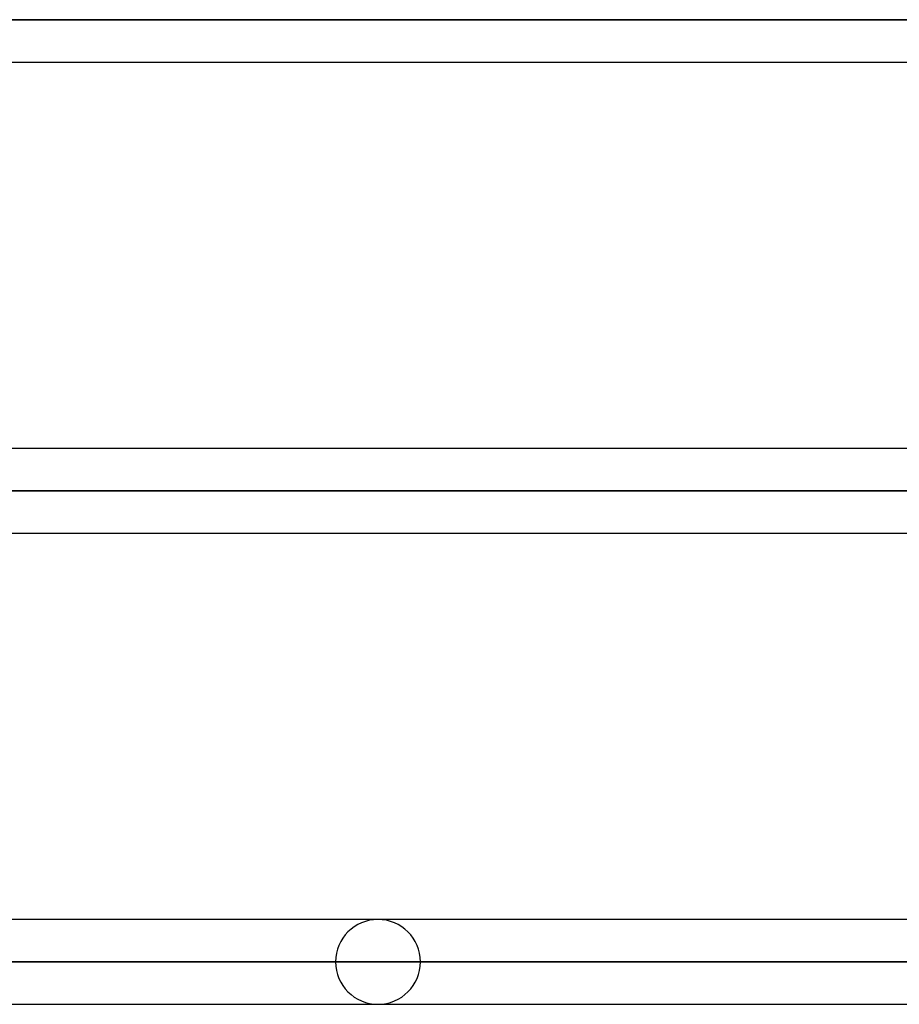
# Model space of a CAD drawing. Header units: millimetres. Extents: x -215 to 215, y -97 to 82.
# Tile 53 of 73: x 62 to 78, y -26 to -8. Entities that reach past the tile are written whole.
import ezdxf

# ---------------------------------------------------------------- set-up
doc = ezdxf.new("R2010")
doc.units = ezdxf.units.MM
doc.layers.add('MAIN-1', color=7, linetype='Continuous')
doc.layers.add('MAIN-2', color=7, linetype='Continuous')

msp = doc.modelspace()

# ---------------------------------------------------------------- linework, layer by layer
at = {"layer": 'MAIN-1'}
for p, q in [((-120.621, -7.611), (120.621, -7.611)), ((-119.877, -8.404), (119.877, -8.404)), ((119.877, -15.619), (-119.877, -15.619)), ((-120.621, -16.411), (120.621, -16.411)), ((-119.877, -17.204), (119.877, -17.204)), ((119.877, -24.419), (-119.877, -24.419)), ((-120.621, -25.211), (120.621, -25.211)), ((-119.951, -26.004), (119.951, -26.004))]:
    msp.add_line(p, q, dxfattribs=at)
at = {"layer": 'MAIN-2'}
for p, q in [((120.621, -7.611), (-120.621, -7.611)), ((119.574, -7.611), (-119.574, -7.611)), ((-119.574, -7.611), (119.574, -7.611)), ((120.621, -16.411), (-120.621, -16.411)), ((119.574, -16.411), (-119.574, -16.411)), ((43.901, -16.411), (119.574, -16.411)), ((120.621, -25.211), (-120.621, -25.211)), ((119.448, -25.211), (-119.448, -25.211)), ((-119.448, -25.211), (119.448, -25.211)), ((67.68, -25.211), (50.95, -25.211)), ((50.95, -25.211), (67.68, -25.211)), ((52.16, -25.211), (69.264, -25.211)), ((69.264, -25.211), (52.16, -25.211))]:
    msp.add_line(p, q, dxfattribs=at)
for start, end in [(0, 180), (180, 0)]:
    msp.add_arc((68.472, -25.211), 0.792, start, end, dxfattribs=at)

doc.saveas('drawing.dxf')
